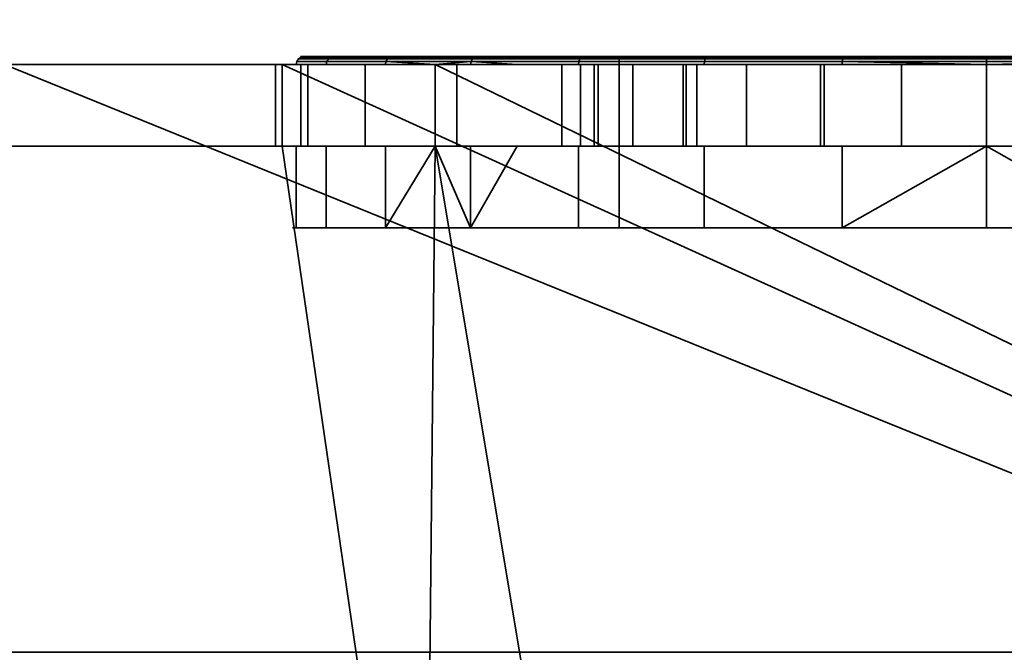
# Model space of a CAD drawing. Header units: millimetres. Extents: x -590 to 3690, y -120 to 127.
# Tile 30 of 256: x -355.84 to -343.78, y -31.2 to -23.45. Entities that reach past the tile are written whole.
import ezdxf

# ---------------------------------------------------------------- set-up
doc = ezdxf.new("R2010")
doc.units = ezdxf.units.MM
doc.layers.add('151', color=7, linetype='Continuous', true_color=0xffffff)

# ---------------------------------------------------------------- blocks, each defined once
blk = doc.blocks.new('UG_SURFACE_001')
at = {"layer": '151', "color": 252, "linetype": 'Continuous', "lineweight": 35}
for points in [[(590, -31.2, 2203), (590, 108.2, 2203), (-590, 108.2, 2203), (-590, -31.2, 2203)], [(-440, -31.2, 2053), (-440, 108.2, 2053), (440, 108.2, 2053), (440, -31.2, 2053)], [(590, -31.2, 2203), (-590, -31.2, 2203), (-440, -31.2, 2053), (440, -31.2, 2053)]]:
    blk.add_3dface(points, dxfattribs=at)
blk = doc.blocks.new('UG_SURFACE_008')
at = {"layer": '151', "color": 252, "linetype": 'Continuous', "lineweight": 35}
for points in [[(-351.361, -24, 1099.75), (-352.453, -24, 1103.112), (-352.446, -23.962, 1103.112), (-351.355, -23.962, 1099.754)], [(-352.453, -24, 1103.112), (-352.084, -24, 1106.627), (-352.077, -23.962, 1106.624), (-352.446, -23.962, 1103.112)], [(-351.355, -23.962, 1099.754), (-352.446, -23.962, 1103.112), (-352.424, -23.929, 1103.115), (-351.336, -23.929, 1099.765)], [(-352.446, -23.962, 1103.112), (-352.077, -23.962, 1106.624), (-352.056, -23.929, 1106.618), (-352.424, -23.929, 1103.115)], [(-351.336, -23.929, 1099.765), (-352.424, -23.929, 1103.115), (-352.392, -23.908, 1103.118), (-351.308, -23.908, 1099.781)], [(-352.424, -23.929, 1103.115), (-352.056, -23.929, 1106.618), (-352.025, -23.908, 1106.608), (-352.392, -23.908, 1103.118)], [(-351.308, -23.908, 1099.781), (-352.392, -23.908, 1103.118), (-352.354, -23.9, 1103.122), (-351.275, -23.9, 1099.8)], [(-352.392, -23.908, 1103.118), (-352.025, -23.908, 1106.608), (-351.989, -23.9, 1106.596), (-352.354, -23.9, 1103.122)], [(-348.5, -23.9, 1108.5), (-348.5, -23.9, 1099.5), (-351.275, -23.9, 1099.8), (-352.354, -23.9, 1103.122)], [(-352.354, -23.9, 1103.122), (-351.989, -23.9, 1106.596), (-350.242, -23.9, 1109.621), (-348.5, -23.9, 1108.5)], [(-350.311, -23.962, 1109.683), (-352.077, -23.962, 1106.624), (-352.084, -24, 1106.627), (-350.75, -24, 1108.937)], [(-352.077, -23.962, 1106.624), (-350.311, -23.962, 1109.683), (-350.295, -23.929, 1109.668), (-352.056, -23.929, 1106.618)], [(-352.056, -23.929, 1106.618), (-350.295, -23.929, 1109.668), (-350.271, -23.908, 1109.646), (-352.025, -23.908, 1106.608)], [(-352.025, -23.908, 1106.608), (-350.271, -23.908, 1109.646), (-350.242, -23.9, 1109.621), (-351.989, -23.9, 1106.596)], [(-350.75, -24, 1099.071), (-351.361, -24, 1099.75), (-351.355, -23.962, 1099.754)], [(-348.992, -23.962, 1097.129), (-351.355, -23.962, 1099.754), (-351.336, -23.929, 1099.765), (-348.979, -23.929, 1097.147)], [(-351.355, -23.962, 1099.754), (-348.992, -23.962, 1097.129), (-348.996, -24, 1097.123), (-350.75, -24, 1099.071)], [(-348.979, -23.929, 1097.147), (-351.336, -23.929, 1099.765), (-351.308, -23.908, 1099.781), (-348.96, -23.908, 1097.173)], [(-348.96, -23.908, 1097.173), (-351.308, -23.908, 1099.781), (-351.275, -23.9, 1099.8), (-348.937, -23.9, 1097.204)], [(-348.5, -23.9, 1099.5), (-348.937, -23.9, 1097.204), (-351.275, -23.9, 1099.8)], [(-350.75, -24, 1108.937), (-350.317, -24, 1109.688), (-350.311, -23.962, 1109.683)], [(-350.311, -23.962, 1109.683), (-350.317, -24, 1109.688), (-349.749, -24, 1110.1)], [(-350.311, -23.962, 1109.683), (-347.454, -23.962, 1111.758), (-347.445, -23.929, 1111.738), (-350.295, -23.929, 1109.668)], [(-349.749, -24, 1110.1), (-347.457, -24, 1111.765), (-347.454, -23.962, 1111.758), (-350.311, -23.962, 1109.683)], [(-350.295, -23.929, 1109.668), (-347.445, -23.929, 1111.738), (-347.432, -23.908, 1111.709), (-350.271, -23.908, 1109.646)], [(-350.271, -23.908, 1109.646), (-347.432, -23.908, 1111.709), (-347.417, -23.9, 1111.674), (-350.242, -23.9, 1109.621)], [(-348.5, -23.9, 1108.5), (-350.242, -23.9, 1109.621), (-347.417, -23.9, 1111.674)], [(-345.767, -24, 1095.686), (-348.996, -24, 1097.123), (-348.992, -23.962, 1097.129), (-345.766, -23.962, 1095.693)], [(-345.766, -23.962, 1095.693), (-348.992, -23.962, 1097.129), (-348.979, -23.929, 1097.147), (-345.761, -23.929, 1095.714)], [(-345.761, -23.929, 1095.714), (-348.979, -23.929, 1097.147), (-348.96, -23.908, 1097.173), (-345.754, -23.908, 1095.746)], [(-345.754, -23.908, 1095.746), (-348.96, -23.908, 1097.173), (-348.937, -23.9, 1097.204), (-345.746, -23.9, 1095.784)], [(-342.254, -23.9, 1095.784), (-345.746, -23.9, 1095.784), (-348.937, -23.9, 1097.204), (-348.5, -23.9, 1099.5)], [(-348.5, -23.9, 1099.5), (-339.5, -23.9, 1099.5), (-339.063, -23.9, 1097.204), (-342.254, -23.9, 1095.784)], [(-347.417, -23.9, 1111.674), (-344, -23.9, 1112.4), (-339.5, -23.9, 1108.5), (-348.5, -23.9, 1108.5)], [(-348.5, -26, 1099.5), (-339.5, -26, 1099.5), (-339.5, -23.9, 1099.5), (-348.5, -23.9, 1099.5)], [(-348.5, -26, 1108.5), (-348.5, -26, 1099.5), (-348.5, -23.9, 1099.5), (-348.5, -23.9, 1108.5)], [(-339.5, -26, 1108.5), (-348.5, -26, 1108.5), (-348.5, -23.9, 1108.5), (-339.5, -23.9, 1108.5)], [(-347.457, -24, 1111.765), (-344, -24, 1112.5), (-344, -23.962, 1112.492), (-347.454, -23.962, 1111.758)], [(-347.454, -23.962, 1111.758), (-344, -23.962, 1112.492), (-344, -23.929, 1112.471), (-347.445, -23.929, 1111.738)], [(-347.445, -23.929, 1111.738), (-344, -23.929, 1112.471), (-344, -23.908, 1112.438), (-347.432, -23.908, 1111.709)], [(-347.432, -23.908, 1111.709), (-344, -23.908, 1112.438), (-344, -23.9, 1112.4), (-347.417, -23.9, 1111.674)], [(-344, -24, 1095.5), (-345.767, -24, 1095.686), (-345.766, -23.962, 1095.693)], [(-342.234, -23.962, 1095.693), (-345.766, -23.962, 1095.693), (-345.761, -23.929, 1095.714), (-342.239, -23.929, 1095.714)], [(-344, -24, 1095.5), (-345.766, -23.962, 1095.693), (-342.234, -23.962, 1095.693)], [(-342.239, -23.929, 1095.714), (-345.761, -23.929, 1095.714), (-345.754, -23.908, 1095.746), (-342.246, -23.908, 1095.746)], [(-342.246, -23.908, 1095.746), (-345.754, -23.908, 1095.746), (-345.746, -23.9, 1095.784), (-342.254, -23.9, 1095.784)], [(-344, -23.908, 1112.438), (-340.568, -23.908, 1111.709), (-340.583, -23.9, 1111.674), (-344, -23.9, 1112.4)], [(-344, -23.9, 1112.4), (-340.583, -23.9, 1111.674), (-337.758, -23.9, 1109.621), (-339.5, -23.9, 1108.5)], [(-344, -23.929, 1112.471), (-340.555, -23.929, 1111.738), (-340.568, -23.908, 1111.709), (-344, -23.908, 1112.438)], [(-344, -23.962, 1112.492), (-340.546, -23.962, 1111.758), (-340.555, -23.929, 1111.738), (-344, -23.929, 1112.471)], [(-342.234, -23.962, 1095.693), (-342.233, -24, 1095.686), (-344, -24, 1095.5)], [(-344, -24, 1112.5), (-340.543, -24, 1111.765), (-340.546, -23.962, 1111.758), (-344, -23.962, 1112.492)], [(-356.025, -24, 1167.5), (-406, -24, 1167.5), (-406, -37, 1167.5), (-324, -37, 1167.5)], [(-324, -37, 1002.5), (-406, -37, 1002.5), (-406, -24, 1002.5), (-356.025, -24, 1002.5)], [(-324, -37, 1167.5), (-352.625, -24, 1167.5), (-356.025, -24, 1167.5)], [(-324, -37, 1002.5), (-356.025, -24, 1002.5), (-352.625, -24, 1002.5)], [(-356.025, -24, 1033.975), (-352.707, -24, 1031.132), (-352.625, -24, 1030.875)], [(-356.025, -24, 1033.975), (-352.625, -24, 1033.975), (-352.625, -24, 1031.877), (-352.707, -24, 1031.132)], [(-352.625, -24, 1030.875), (-352.625, -24, 1013.575), (-356.025, -24, 1013.575), (-356.025, -24, 1033.975)], [(-356.025, -24, 1002.5), (-356.025, -24, 1013.575), (-352.625, -24, 1013.575), (-352.625, -24, 1002.5)], [(-356.025, -24, 1033.975), (-356.025, -24, 1058.875), (-352.625, -24, 1058.875), (-352.625, -24, 1033.975)], [(-356.025, -24, 1058.875), (-356.025, -24, 1091.25), (-352.625, -24, 1091.25), (-352.625, -24, 1058.875)], [(-356.025, -24, 1091.25), (-356.025, -24, 1110.1), (-352.625, -24, 1110.1), (-352.625, -24, 1091.25)], [(-356.025, -24, 1110.1), (-356.025, -24, 1128.75), (-352.625, -24, 1128.75), (-352.625, -24, 1110.1)], [(-356.025, -24, 1128.75), (-356.025, -24, 1167.5), (-352.625, -24, 1167.5), (-352.625, -24, 1128.75)], [(-352.625, -24, 1030.875), (-352.707, -24, 1031.132), (-352.707, -25, 1031.132), (-352.625, -25, 1030.875)], [(-352.625, -25, 1031.877), (-352.707, -25, 1031.132), (-352.707, -24, 1031.132), (-352.625, -24, 1031.877)], [(-324, -37, 1167.5), (-350.75, -24, 1167.5), (-352.625, -24, 1167.5)], [(-324, -37, 1002.5), (-352.625, -24, 1002.5), (-350.75, -24, 1002.5)], [(-352.625, -24, 1110.1), (-352.084, -24, 1106.627), (-352.453, -24, 1103.112)], [(-352.625, -24, 1110.1), (-350.75, -24, 1110.1), (-350.75, -24, 1108.937), (-352.084, -24, 1106.627)], [(-352.453, -24, 1103.112), (-352.625, -24, 1091.25), (-352.625, -24, 1110.1)], [(-352.453, -24, 1103.112), (-351.361, -24, 1099.75), (-352.625, -24, 1091.25)], [(-352.625, -24, 1058.875), (-350.75, -24, 1058.875), (-350.75, -24, 1037.42), (-352.311, -24, 1034.737)], [(-352.625, -24, 1013.575), (-352.625, -24, 1030.875), (-351.607, -24, 1027.676)], [(-351.607, -24, 1027.676), (-350.75, -24, 1026.71), (-350.75, -24, 1013.575), (-352.625, -24, 1013.575)], [(-352.625, -24, 1031.877), (-352.625, -24, 1033.975), (-352.395, -24, 1033.975)], [(-352.311, -24, 1034.737), (-352.395, -24, 1033.975), (-352.625, -24, 1033.975), (-352.625, -24, 1058.875)], [(-351.361, -24, 1099.75), (-350.75, -24, 1099.071), (-350.75, -24, 1091.25), (-352.625, -24, 1091.25)], [(-352.625, -24, 1002.5), (-352.625, -24, 1013.575), (-350.75, -24, 1013.575), (-350.75, -24, 1002.5)], [(-352.625, -24, 1058.875), (-352.625, -24, 1091.25), (-350.75, -24, 1091.25), (-350.75, -24, 1058.875)], [(-352.625, -24, 1110.1), (-352.625, -24, 1128.75), (-350.75, -24, 1128.75), (-350.75, -24, 1110.1)], [(-352.625, -24, 1128.75), (-352.625, -24, 1167.5), (-350.75, -24, 1167.5), (-350.75, -24, 1128.75)], [(-352.625, -24, 1031.877), (-352.395, -24, 1033.975), (-352.395, -25, 1033.975), (-352.625, -25, 1031.877)], [(-352.625, -25, 1030.875), (-351.607, -25, 1027.676), (-351.607, -24, 1027.676), (-352.625, -24, 1030.875)], [(-352.395, -24, 1033.975), (-352.311, -24, 1034.737), (-352.311, -25, 1034.737), (-352.395, -25, 1033.975)], [(-350.75, -25, 1037.42), (-352.311, -25, 1034.737), (-352.311, -24, 1034.737), (-350.75, -24, 1037.42)], [(-350.75, -24, 1026.71), (-351.607, -24, 1027.676), (-351.607, -25, 1027.676), (-350.75, -25, 1026.71)], [(-324, -37, 1167.5), (-337.25, -24, 1167.5), (-350.75, -24, 1167.5)], [(-324, -37, 1002.5), (-350.75, -24, 1002.5), (-337.25, -24, 1002.5)], [(-350.75, -24, 1128.75), (-346.034, -24, 1145.432), (-344, -24, 1145)], [(-350.75, -24, 1128.75), (-350.75, -24, 1167.5), (-348.973, -24, 1150.523)], [(-344, -24, 1145), (-341.966, -24, 1145.432), (-337.25, -24, 1128.75), (-350.75, -24, 1128.75)], [(-350.75, -24, 1167.5), (-348.33, -24, 1152.5), (-348.973, -24, 1150.523)], [(-350.75, -24, 1167.5), (-345.04, -24, 1154.891), (-346.939, -24, 1154.045)], [(-350.75, -24, 1128.75), (-347.716, -24, 1146.654), (-346.034, -24, 1145.432)], [(-346.939, -24, 1154.045), (-348.33, -24, 1152.5), (-350.75, -24, 1167.5)], [(-348.973, -24, 1150.523), (-348.755, -24, 1148.455), (-350.75, -24, 1128.75)], [(-348.755, -24, 1148.455), (-347.716, -24, 1146.654), (-350.75, -24, 1128.75)], [(-350.75, -24, 1167.5), (-337.25, -24, 1167.5), (-342.96, -24, 1154.891), (-345.04, -24, 1154.891)], [(-350.75, -24, 1058.875), (-346.034, -24, 1077.432), (-344, -24, 1077)], [(-344, -24, 1077), (-341.966, -24, 1077.432), (-337.25, -24, 1058.875), (-350.75, -24, 1058.875)], [(-350.75, -24, 1091.25), (-348.33, -24, 1084.5), (-348.973, -24, 1082.523)], [(-350.75, -24, 1091.25), (-345.04, -24, 1086.891), (-346.939, -24, 1086.045)], [(-350.75, -24, 1058.875), (-347.716, -24, 1078.654), (-346.034, -24, 1077.432)], [(-346.939, -24, 1086.045), (-348.33, -24, 1084.5), (-350.75, -24, 1091.25)], [(-348.973, -24, 1082.523), (-348.755, -24, 1080.455), (-350.75, -24, 1058.875), (-350.75, -24, 1091.25)], [(-348.755, -24, 1080.455), (-347.716, -24, 1078.654), (-350.75, -24, 1058.875)], [(-350.75, -24, 1091.25), (-337.25, -24, 1091.25), (-342.96, -24, 1086.891), (-345.04, -24, 1086.891)], [(-350.75, -24, 1128.75), (-344, -24, 1112.5), (-347.457, -24, 1111.765)], [(-340.543, -24, 1111.765), (-344, -24, 1112.5), (-350.75, -24, 1128.75), (-337.25, -24, 1128.75)], [(-350.75, -24, 1110.1), (-349.749, -24, 1110.1), (-350.317, -24, 1109.688)], [(-337.25, -24, 1091.25), (-350.75, -24, 1091.25), (-345.767, -24, 1095.686), (-344, -24, 1095.5)], [(-350.75, -24, 1091.25), (-348.996, -24, 1097.123), (-345.767, -24, 1095.686)], [(-350.75, -24, 1091.25), (-350.75, -24, 1099.071), (-348.996, -24, 1097.123)], [(-350.75, -24, 1058.875), (-337.25, -24, 1058.875), (-344, -24, 1040.75), (-347.548, -24, 1039.998)], [(-347.548, -24, 1039.998), (-350.487, -24, 1037.872), (-350.75, -24, 1058.875)], [(-350.75, -24, 1013.575), (-349.2, -24, 1013.575), (-349.2, -24, 1012.55)], [(-337.25, -24, 1002.5), (-350.75, -24, 1002.5), (-344, -24, 1007.35), (-342.01, -24, 1007.746)], [(-350.75, -24, 1002.5), (-347.677, -24, 1008.873), (-345.99, -24, 1007.746)], [(-349.2, -24, 1012.55), (-348.804, -24, 1010.56), (-350.75, -24, 1002.5), (-350.75, -24, 1013.575)], [(-348.804, -24, 1010.56), (-347.677, -24, 1008.873), (-350.75, -24, 1002.5)], [(-345.99, -24, 1007.746), (-344, -24, 1007.35), (-350.75, -24, 1002.5)], [(-349.2, -24, 1013.575), (-350.75, -24, 1013.575), (-350.75, -24, 1026.71), (-349.2, -24, 1024.963)], [(-350.487, -24, 1037.872), (-350.75, -24, 1037.42), (-350.75, -24, 1058.875)], [(-350.317, -24, 1109.688), (-350.75, -24, 1108.937), (-350.75, -24, 1110.1)], [(-347.457, -24, 1111.765), (-349.749, -24, 1110.1), (-350.75, -24, 1110.1), (-350.75, -24, 1128.75)], [(-350.75, -24, 1037.42), (-350.487, -24, 1037.872), (-350.487, -25, 1037.872), (-350.75, -25, 1037.42)], [(-350.75, -25, 1026.71), (-349.2, -25, 1024.963), (-349.2, -24, 1024.963), (-350.75, -24, 1026.71)], [(-347.548, -24, 1039.998), (-347.548, -25, 1039.998), (-350.487, -25, 1037.872), (-350.487, -24, 1037.872)], [(-349.2, -24, 1013.575), (-349.2, -24, 1024.963), (-349.2, -25, 1024.963), (-349.2, -25, 1013.575)], [(-349.2, -25, 1013.575), (-349.2, -25, 1012.55), (-349.2, -24, 1012.55), (-349.2, -24, 1013.575)], [(-349.2, -24, 1012.55), (-349.2, -25, 1012.55), (-348.804, -25, 1010.56), (-348.804, -24, 1010.56)], [(-348.973, -24, 1150.523), (-348.973, -25, 1150.523), (-348.755, -25, 1148.455), (-348.755, -24, 1148.455)], [(-348.33, -24, 1152.5), (-348.33, -25, 1152.5), (-348.973, -25, 1150.523), (-348.973, -24, 1150.523)], [(-348.973, -24, 1082.523), (-348.973, -25, 1082.523), (-348.755, -25, 1080.455), (-348.755, -24, 1080.455)], [(-348.33, -24, 1084.5), (-348.33, -25, 1084.5), (-348.973, -25, 1082.523), (-348.973, -24, 1082.523)], [(-348.804, -24, 1010.56), (-348.804, -25, 1010.56), (-347.677, -25, 1008.873), (-347.677, -24, 1008.873)], [(-348.755, -24, 1148.455), (-348.755, -25, 1148.455), (-347.716, -25, 1146.654), (-347.716, -24, 1146.654)], [(-348.755, -24, 1080.455), (-348.755, -25, 1080.455), (-347.716, -25, 1078.654), (-347.716, -24, 1078.654)], [(-346.939, -24, 1154.045), (-346.939, -25, 1154.045), (-348.33, -25, 1152.5), (-348.33, -24, 1152.5)], [(-346.939, -24, 1086.045), (-346.939, -25, 1086.045), (-348.33, -25, 1084.5), (-348.33, -24, 1084.5)], [(-347.716, -24, 1146.654), (-347.716, -25, 1146.654), (-346.034, -25, 1145.432), (-346.034, -24, 1145.432)], [(-347.716, -24, 1078.654), (-347.716, -25, 1078.654), (-346.034, -25, 1077.432), (-346.034, -24, 1077.432)], [(-347.677, -24, 1008.873), (-347.677, -25, 1008.873), (-345.99, -25, 1007.746), (-345.99, -24, 1007.746)], [(-344, -24, 1040.75), (-344, -25, 1040.75), (-347.548, -25, 1039.998), (-347.548, -24, 1039.998)], [(-345.04, -24, 1154.891), (-345.04, -25, 1154.891), (-346.939, -25, 1154.045), (-346.939, -24, 1154.045)], [(-345.04, -24, 1086.891), (-345.04, -25, 1086.891), (-346.939, -25, 1086.045), (-346.939, -24, 1086.045)], [(-346.034, -24, 1145.432), (-346.034, -25, 1145.432), (-344, -25, 1145), (-344, -24, 1145)], [(-346.034, -24, 1077.432), (-346.034, -25, 1077.432), (-344, -25, 1077), (-344, -24, 1077)], [(-345.99, -24, 1007.746), (-345.99, -25, 1007.746), (-344, -25, 1007.35), (-344, -24, 1007.35)], [(-342.96, -24, 1154.891), (-342.96, -25, 1154.891), (-345.04, -25, 1154.891), (-345.04, -24, 1154.891)], [(-342.96, -24, 1086.891), (-342.96, -25, 1086.891), (-345.04, -25, 1086.891), (-345.04, -24, 1086.891)], [(-344, -24, 1095.5), (-342.233, -24, 1095.686), (-337.25, -24, 1091.25)], [(-340.452, -24, 1039.998), (-344, -24, 1040.75), (-337.25, -24, 1058.875)], [(-340.452, -24, 1039.998), (-340.452, -25, 1039.998), (-344, -25, 1040.75), (-344, -24, 1040.75)], [(-344, -24, 1007.35), (-344, -25, 1007.35), (-342.01, -25, 1007.746), (-342.01, -24, 1007.746)], [(-344, -24, 1145), (-344, -25, 1145), (-341.966, -25, 1145.432), (-341.966, -24, 1145.432)], [(-344, -24, 1077), (-344, -25, 1077), (-341.966, -25, 1077.432), (-341.966, -24, 1077.432)], [(-356.025, -37, 1003.5), (-350.875, -37, 1003.5), (-352.625, -25, 1003.5), (-356.025, -25, 1003.5)], [(-350.875, -37, 1166.5), (-356.025, -37, 1166.5), (-356.025, -25, 1166.5), (-352.625, -25, 1166.5)], [(-356.025, -25, 1033.975), (-356.025, -25, 1013.575), (-352.625, -25, 1013.575), (-352.625, -25, 1030.875)], [(-352.625, -25, 1030.875), (-352.707, -25, 1031.132), (-356.025, -25, 1033.975)], [(-352.707, -25, 1031.132), (-352.625, -25, 1031.877), (-352.625, -25, 1033.975), (-356.025, -25, 1033.975)], [(-352.625, -25, 1003.5), (-352.625, -25, 1013.575), (-356.025, -25, 1013.575), (-356.025, -25, 1003.5)], [(-352.625, -25, 1033.975), (-352.625, -25, 1058.875), (-356.025, -25, 1058.875), (-356.025, -25, 1033.975)], [(-352.625, -25, 1058.875), (-352.625, -25, 1091.25), (-356.025, -25, 1091.25), (-356.025, -25, 1058.875)], [(-352.625, -25, 1091.25), (-352.625, -25, 1110.1), (-356.025, -25, 1110.1), (-356.025, -25, 1091.25)], [(-352.625, -25, 1110.1), (-352.625, -25, 1128.75), (-356.025, -25, 1128.75), (-356.025, -25, 1110.1)], [(-352.625, -25, 1128.75), (-352.625, -25, 1166.5), (-356.025, -25, 1166.5), (-356.025, -25, 1128.75)], [(-350.875, -37, 1003.5), (-350.75, -25, 1003.5), (-352.625, -25, 1003.5)], [(-352.625, -25, 1166.5), (-350.75, -25, 1166.5), (-350.875, -37, 1166.5)], [(-352.625, -25, 1110.1), (-352.625, -25, 1091.25), (-352.453, -25, 1103.112)], [(-352.625, -25, 1091.25), (-351.361, -25, 1099.75), (-352.453, -25, 1103.112)], [(-352.625, -25, 1091.25), (-350.75, -25, 1091.25), (-350.75, -25, 1099.071), (-351.361, -25, 1099.75)], [(-352.453, -25, 1103.112), (-352.084, -25, 1106.627), (-352.625, -25, 1110.1)], [(-352.625, -25, 1013.575), (-350.75, -25, 1013.575), (-350.75, -25, 1026.71), (-351.607, -25, 1027.676)], [(-352.625, -25, 1058.875), (-352.625, -25, 1033.975), (-352.395, -25, 1033.975), (-352.311, -25, 1034.737)], [(-352.311, -25, 1034.737), (-350.75, -25, 1037.42), (-350.75, -25, 1058.875), (-352.625, -25, 1058.875)], [(-352.395, -25, 1033.975), (-352.625, -25, 1033.975), (-352.625, -25, 1031.877)], [(-351.607, -25, 1027.676), (-352.625, -25, 1030.875), (-352.625, -25, 1013.575)], [(-352.084, -25, 1106.627), (-350.75, -25, 1108.937), (-350.75, -25, 1110.1), (-352.625, -25, 1110.1)], [(-350.75, -25, 1003.5), (-350.75, -25, 1013.575), (-352.625, -25, 1013.575), (-352.625, -25, 1003.5)], [(-350.75, -25, 1058.875), (-350.75, -25, 1091.25), (-352.625, -25, 1091.25), (-352.625, -25, 1058.875)], [(-350.75, -25, 1110.1), (-350.75, -25, 1128.75), (-352.625, -25, 1128.75), (-352.625, -25, 1110.1)], [(-350.75, -25, 1128.75), (-350.75, -25, 1166.5), (-352.625, -25, 1166.5), (-352.625, -25, 1128.75)], [(-352.453, -26, 1103.112), (-352.453, -25, 1103.112), (-351.361, -25, 1099.75), (-351.361, -26, 1099.75)], [(-352.084, -26, 1106.627), (-352.084, -25, 1106.627), (-352.453, -25, 1103.112), (-352.453, -26, 1103.112)], [(-350.75, -25, 1108.937), (-352.084, -25, 1106.627), (-352.084, -26, 1106.627), (-350.317, -26, 1109.688)], [(-351.361, -26, 1099.75), (-351.361, -25, 1099.75), (-350.75, -25, 1099.071)], [(-350.75, -25, 1099.071), (-348.996, -25, 1097.123), (-348.996, -26, 1097.123), (-351.361, -26, 1099.75)], [(-350.75, -25, 1003.5), (-350.875, -37, 1003.5), (-348.75, -37, 1003.5)], [(-350.75, -25, 1166.5), (-348.75, -37, 1166.5), (-350.875, -37, 1166.5)], [(-348.75, -37, 1003.5), (-339.25, -37, 1003.5), (-337.25, -25, 1003.5), (-350.75, -25, 1003.5)], [(-350.75, -25, 1166.5), (-337.25, -25, 1166.5), (-339.25, -37, 1166.5), (-348.75, -37, 1166.5)], [(-350.75, -25, 1166.5), (-348.33, -25, 1152.5), (-346.939, -25, 1154.045)], [(-350.75, -25, 1166.5), (-350.75, -25, 1128.75), (-348.755, -25, 1148.455), (-348.973, -25, 1150.523)], [(-348.973, -25, 1150.523), (-348.33, -25, 1152.5), (-350.75, -25, 1166.5)], [(-350.75, -25, 1128.75), (-347.716, -25, 1146.654), (-348.755, -25, 1148.455)], [(-350.75, -25, 1128.75), (-337.25, -25, 1128.75), (-344, -25, 1145), (-346.034, -25, 1145.432)], [(-337.25, -25, 1166.5), (-350.75, -25, 1166.5), (-345.04, -25, 1154.891), (-342.96, -25, 1154.891)], [(-346.034, -25, 1145.432), (-347.716, -25, 1146.654), (-350.75, -25, 1128.75)], [(-346.939, -25, 1154.045), (-345.04, -25, 1154.891), (-350.75, -25, 1166.5)], [(-350.75, -25, 1091.25), (-348.33, -25, 1084.5), (-346.939, -25, 1086.045)], [(-350.75, -25, 1091.25), (-350.75, -25, 1058.875), (-348.755, -25, 1080.455), (-348.973, -25, 1082.523)], [(-348.973, -25, 1082.523), (-348.33, -25, 1084.5), (-350.75, -25, 1091.25)], [(-350.75, -25, 1058.875), (-347.716, -25, 1078.654), (-348.755, -25, 1080.455)], [(-350.75, -25, 1058.875), (-337.25, -25, 1058.875), (-344, -25, 1077), (-346.034, -25, 1077.432)], [(-337.25, -25, 1091.25), (-350.75, -25, 1091.25), (-345.04, -25, 1086.891), (-342.96, -25, 1086.891)], [(-346.034, -25, 1077.432), (-347.716, -25, 1078.654), (-350.75, -25, 1058.875)], [(-346.939, -25, 1086.045), (-345.04, -25, 1086.891), (-350.75, -25, 1091.25)], [(-350.75, -25, 1110.1), (-350.75, -25, 1108.937), (-350.317, -25, 1109.688)], [(-337.25, -25, 1128.75), (-350.75, -25, 1128.75), (-344, -25, 1112.5), (-340.543, -25, 1111.765)], [(-350.75, -25, 1128.75), (-350.75, -25, 1110.1), (-349.749, -25, 1110.1), (-347.457, -25, 1111.765)], [(-347.457, -25, 1111.765), (-344, -25, 1112.5), (-350.75, -25, 1128.75)], [(-350.75, -25, 1091.25), (-337.25, -25, 1091.25), (-342.233, -25, 1095.686), (-344, -25, 1095.5)], [(-344, -25, 1095.5), (-345.767, -25, 1095.686), (-350.75, -25, 1091.25)], [(-345.767, -25, 1095.686), (-348.996, -25, 1097.123), (-350.75, -25, 1091.25)], [(-350.75, -25, 1013.575), (-350.75, -25, 1003.5), (-348.804, -25, 1010.56), (-349.2, -25, 1012.55)], [(-350.75, -25, 1003.5), (-347.677, -25, 1008.873), (-348.804, -25, 1010.56)], [(-350.75, -25, 1003.5), (-337.25, -25, 1003.5), (-344, -25, 1007.35), (-345.99, -25, 1007.746)], [(-345.99, -25, 1007.746), (-347.677, -25, 1008.873), (-350.75, -25, 1003.5)], [(-337.25, -25, 1058.875), (-350.75, -25, 1058.875), (-344, -25, 1040.75), (-340.452, -25, 1039.998)], [(-350.75, -25, 1058.875), (-350.487, -25, 1037.872), (-347.548, -25, 1039.998)], [(-350.75, -25, 1058.875), (-350.75, -25, 1037.42), (-350.487, -25, 1037.872)], [(-347.548, -25, 1039.998), (-344, -25, 1040.75), (-350.75, -25, 1058.875)], [(-350.75, -25, 1026.71), (-350.75, -25, 1013.575), (-349.2, -25, 1013.575), (-349.2, -25, 1024.963)], [(-349.2, -25, 1012.55), (-349.2, -25, 1013.575), (-350.75, -25, 1013.575)], [(-348.996, -25, 1097.123), (-350.75, -25, 1099.071), (-350.75, -25, 1091.25)], [(-350.317, -25, 1109.688), (-349.749, -25, 1110.1), (-350.75, -25, 1110.1)], [(-350.317, -26, 1109.688), (-350.317, -25, 1109.688), (-350.75, -25, 1108.937)], [(-350.317, -26, 1109.688), (-347.457, -26, 1111.765), (-347.457, -25, 1111.765), (-349.749, -25, 1110.1)], [(-349.749, -25, 1110.1), (-350.317, -25, 1109.688), (-350.317, -26, 1109.688)], [(-348.996, -26, 1097.123), (-348.996, -25, 1097.123), (-345.767, -25, 1095.686), (-345.767, -26, 1095.686)], [(-344, -26, 1112.5), (-344, -25, 1112.5), (-347.457, -25, 1111.765), (-347.457, -26, 1111.765)], [(-342.233, -26, 1095.686), (-345.767, -26, 1095.686), (-344, -25, 1095.5)], [(-345.767, -26, 1095.686), (-345.767, -25, 1095.686), (-344, -25, 1095.5)], [(-342.01, -25, 1007.746), (-344, -25, 1007.35), (-337.25, -25, 1003.5)], [(-341.966, -25, 1077.432), (-344, -25, 1077), (-337.25, -25, 1058.875)], [(-341.966, -25, 1145.432), (-344, -25, 1145), (-337.25, -25, 1128.75)], [(-340.543, -26, 1111.765), (-340.543, -25, 1111.765), (-344, -25, 1112.5), (-344, -26, 1112.5)], [(-344, -25, 1095.5), (-342.233, -25, 1095.686), (-342.233, -26, 1095.686)], [(-348.5, -26, 1108.5), (-350.317, -26, 1109.688), (-352.084, -26, 1106.627), (-352.453, -26, 1103.112)], [(-352.453, -26, 1103.112), (-351.361, -26, 1099.75), (-348.5, -26, 1099.5), (-348.5, -26, 1108.5)], [(-351.361, -26, 1099.75), (-348.996, -26, 1097.123), (-348.5, -26, 1099.5)], [(-347.457, -26, 1111.765), (-350.317, -26, 1109.688), (-348.5, -26, 1108.5)], [(-339.5, -26, 1099.5), (-348.5, -26, 1099.5), (-348.996, -26, 1097.123), (-345.767, -26, 1095.686)], [(-348.5, -26, 1108.5), (-339.5, -26, 1108.5), (-340.543, -26, 1111.765), (-344, -26, 1112.5)], [(-344, -26, 1112.5), (-347.457, -26, 1111.765), (-348.5, -26, 1108.5)], [(-345.767, -26, 1095.686), (-342.233, -26, 1095.686), (-339.004, -26, 1097.123), (-339.5, -26, 1099.5)]]:
    blk.add_3dface(points, dxfattribs=at)
blk = doc.blocks.new('UG_SURFACE_009')
at = {"layer": '151', "color": 43, "linetype": 'Continuous', "lineweight": 35}
for points in [[(-409, 0, 2017), (-409, -49, 2017), (409, -49, 2017), (409, 0, 2017)], [(-409, -47), (-409, -2), (409, -2), (409, -47)]]:
    blk.add_3dface(points, dxfattribs=at)
blk = doc.blocks.new('UG_SURFACE_024')
at = {"layer": '151', "color": 254, "linetype": 'Continuous', "lineweight": 35}
for points in [[(424.75, -35, 2033.25), (424.75, 111.75, 2033.25), (-424.75, 111.75, 2033.25), (-424.75, -35, 2033.25)], [(417, 16, 2025.5), (417, -33, 2025.5), (-417, -33, 2025.5), (-417, 16, 2025.5)]]:
    blk.add_3dface(points, dxfattribs=at)
blk = doc.blocks.new('UG_SURFACE_062')
at = {"layer": '151', "color": 14, "linetype": 'Continuous', "lineweight": 35}
for points in [[(416.8, -35, 2025.3), (416.8, 14, 2025.3), (-416.8, 14, 2025.3), (-416.8, -35, 2025.3)], [(412.75, 11.25, 2021.25), (412.75, -47, 2021.25), (-412.75, -47, 2021.25), (-412.75, 11.25, 2021.25)]]:
    blk.add_3dface(points, dxfattribs=at)
blk = doc.blocks.new('UG_SURFACE_063')
at = {"layer": '151', "color": 7, "linetype": 'Continuous', "lineweight": 35}
for points in [[(-412.75, 11, 2021.25), (-412.75, -47, 2021.25), (412.75, -47, 2021.25), (412.75, 11, 2021.25)], [(412.5, 11, 2021), (412.5, -47, 2021), (-412.5, -47, 2021), (-412.5, 11, 2021)]]:
    blk.add_3dface(points, dxfattribs=at)

msp = doc.modelspace()

# ---------------------------------------------------------------- linework, layer by layer
at = {"layer": '151', "color": 252, "linetype": 'Continuous', "lineweight": -3, "true_color": 0x939598}
for p, q in [((-348.5, -23.9, 1108.5), (-348.5, -26, 1108.5)), ((-348.5, -23.9, 1108.5), (-339.5, -23.9, 1108.5)), ((-348.5, -23.9, 1099.5), (-348.5, -26, 1099.5)), ((-339.5, -23.9, 1099.5), (-348.5, -23.9, 1099.5)), ((-348.5, -23.9, 1099.5), (-348.5, -23.9, 1108.5)), ((-406, -24, 1167.5), (-324, -24, 1167.5)), ((-406, -24, 1002.5), (-324, -24, 1002.5)), ((-349.2, -24, 1024.963), (-349.2, -24, 1012.55)), ((-349.2, -24, 1012.55), (-349.2, -25, 1012.55)), ((-349.2, -24, 1024.963), (-349.2, -25, 1024.963)), ((-406, -25, 1166.5), (-324.414, -25, 1166.5)), ((-406, -25, 1003.5), (-324.414, -25, 1003.5)), ((-349.2, -25, 1024.963), (-349.2, -25, 1012.55)), ((-348.5, -26, 1108.5), (-339.5, -26, 1108.5)), ((-348.5, -26, 1099.5), (-348.5, -26, 1108.5)), ((-339.5, -26, 1099.5), (-348.5, -26, 1099.5))]:
    msp.add_line(p, q, dxfattribs=at)
at = {"layer": '151', "color": 252, "linetype": 'Continuous', "lineweight": -3, "true_color": 0x939598, "extrusion": (0, 1, 0)}
for centre, radius in [((344, 1104, -23.9), 8.4), ((344, 1104, -24), 8.5), ((344, 1104, -25), 8.5)]:
    msp.add_circle(centre, radius, dxfattribs=at)
at = {"layer": '151', "color": 252, "linetype": 'Continuous', "lineweight": -3, "true_color": 0x939598, "extrusion": (0, -1, 0)}
for centre, radius in [((-344, 1082, 24), 5), ((-344, 1150, 24), 5), ((-344, 1082, 25), 5), ((-344, 1150, 25), 5), ((-344, 1104, 26), 8.5)]:
    msp.add_circle(centre, radius, dxfattribs=at)
for centre, radius, start, end in [((-344, 1032, 24), 8.75, 306.4617, 233.5383), ((-344, 1012.55, 24), 5.2, 180, 0), ((-344, 1032, 25), 8.75, 306.4617, 233.5383), ((-344, 1012.55, 25), 5.2, 180, 0)]:
    msp.add_arc(centre, radius, start, end, dxfattribs=at)

# ---------------------------------------------------------------- block references
at = {"layer": '151', "color": 252, "linetype": 'Continuous', "lineweight": -3, "true_color": 0x939598}
for name in ['UG_SURFACE_024', 'UG_SURFACE_001', 'UG_SURFACE_009', 'UG_SURFACE_062', 'UG_SURFACE_063', 'UG_SURFACE_008']:
    msp.add_blockref(name, (0, 0), dxfattribs=at)

doc.saveas('drawing.dxf')
